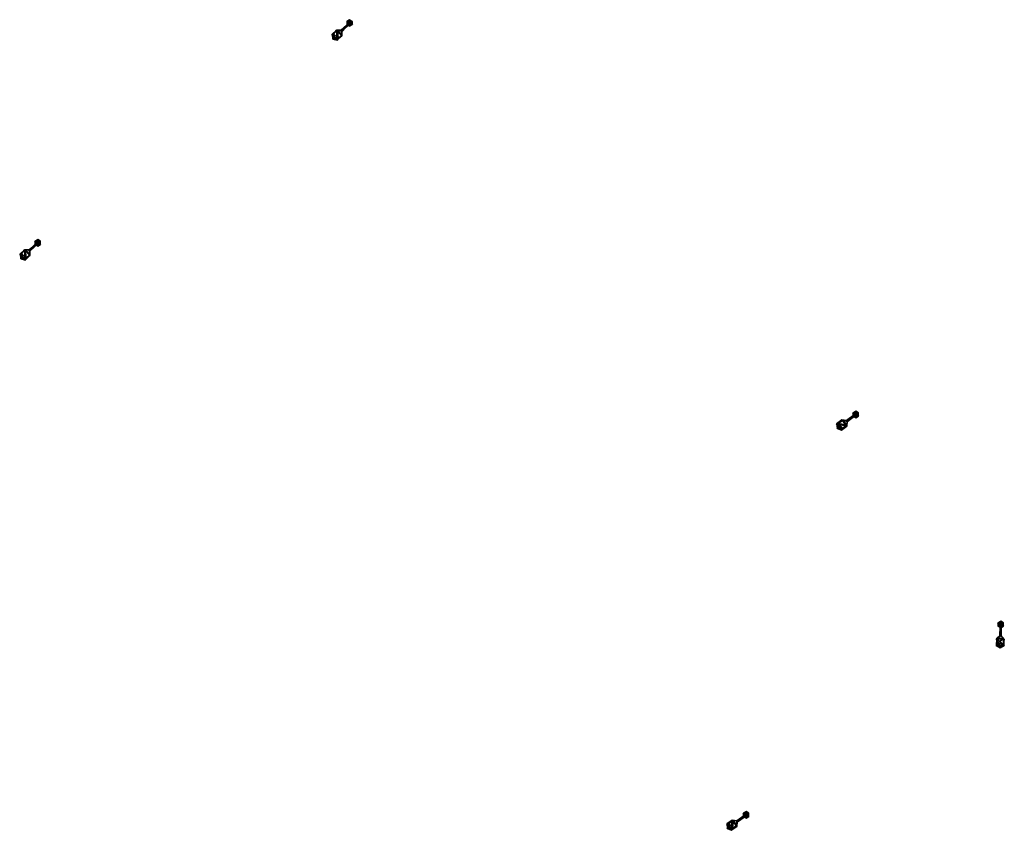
# Model space of a CAD drawing. Header units: inches. Extents: x 572958 to 573081, y 7035615 to 7035722.
# Tile 4 of 12: x 572968 to 573013, y 7035657 to 7035694. Entities that reach past the tile are written whole.
import ezdxf

# ---------------------------------------------------------------- set-up
doc = ezdxf.new("R2010")
doc.units = ezdxf.units.IN
doc.header["$MEASUREMENT"] = 0
doc.layers.add('Objekter_Mast', color=10, linetype='Continuous')

msp = doc.modelspace()

# ---------------------------------------------------------------- meshes
at = {"layer": 'Objekter_Mast', "color": 24, "true_color": 0xaa170d}
mesh = msp.add_polyface(dxfattribs=at)
corners = [(572983.061, 7035693.364, 48.17), (572983.35, 7035693.64, 48.05), (572983.334, 7035693.658, 48.05), (572983.317, 7035693.675, 48.05), (572983.028, 7035693.399, 48.17), (572982.858, 7035693.403, 48.224), (572983.057, 7035693.195, 48.224), (572982.883, 7035693.029, 48.299), (572982.684, 7035693.238, 48.299), (572982.723, 7035693.075, 48.35), (572983.027, 7035693.407, 48.05), (572982.815, 7035693.412, 48.104), (572982.646, 7035693.002, 48.23), (572982.846, 7035692.944, 48.179), (572982.598, 7035693.205, 48.179), (572983.41, 7035693.73, 47.93), (572983.389, 7035693.752, 47.93), (572983.462, 7035693.7, 48.35), (572983.411, 7035693.58, 38.166), (572983.54, 7035693.656, 38.166), (572983.41, 7035693.67, 48.35), (572983.28, 7035693.654, 38.166), (572983.358, 7035693.7, 48.35), (572983.069, 7035693.363, 48.05), (572983.431, 7035693.708, 47.93), (572983.064, 7035693.151, 48.104), (572983.28, 7035693.804, 38.166), (572983.358, 7035693.76, 48.35), (572983.462, 7035693.76, 48.35), (572983.54, 7035693.805, 38.166), (572983.41, 7035693.88, 38.166), (572983.41, 7035693.79, 48.35)]
mesh.append_faces([[corners[k] for k in face] for face in [(17, 20, 18), (17, 18, 19), (6, 7, 25), (7, 13, 25), (9, 8, 12), (8, 14, 12), (31, 28, 30), (28, 29, 30), (28, 17, 19), (28, 19, 29), (17, 20, 18), (17, 18, 19), (31, 28, 30), (28, 29, 30), (22, 27, 26), (22, 26, 21), (4, 0, 2), (7, 8, 9), (4, 5, 0), (5, 8, 7), (5, 7, 6), (0, 5, 6), (2, 3, 4), (0, 1, 2), (0, 6, 25), (0, 25, 23), (8, 5, 11), (8, 11, 14), (2, 1, 15), (1, 24, 15), (1, 0, 23), (1, 23, 24), (0, 6, 25), (0, 25, 23), (6, 7, 25), (7, 13, 25), (7, 9, 12), (7, 12, 13), (4, 3, 10), (3, 16, 10), (5, 4, 11), (4, 10, 11), (10, 23, 15), (13, 14, 12), (10, 11, 25), (11, 14, 13), (11, 13, 25), (10, 25, 23), (15, 16, 10), (23, 24, 15), (4, 3, 10), (3, 16, 10), (7, 9, 12), (7, 12, 13), (28, 17, 19), (28, 19, 29), (2, 1, 15), (1, 24, 15), (1, 0, 23), (1, 23, 24), (4, 0, 2), (7, 8, 9), (4, 5, 0), (5, 8, 7), (5, 7, 6), (0, 5, 6), (2, 3, 4), (0, 1, 2), (27, 31, 30), (27, 30, 26), (10, 23, 15), (13, 14, 12), (10, 11, 25), (11, 14, 13), (11, 13, 25), (10, 25, 23), (15, 16, 10), (23, 24, 15), (22, 27, 26), (22, 26, 21), (1, 0, 23), (1, 23, 24), (0, 6, 25), (0, 25, 23), (9, 8, 12), (8, 14, 12), (20, 22, 21), (20, 21, 18), (28, 17, 19), (28, 19, 29), (3, 2, 15), (3, 15, 16), (8, 5, 11), (8, 11, 14), (4, 3, 10), (3, 16, 10), (27, 31, 30), (27, 30, 26), (27, 31, 30), (27, 30, 26), (6, 7, 25), (7, 13, 25), (31, 28, 30), (28, 29, 30), (2, 1, 15), (1, 24, 15), (22, 27, 26), (22, 26, 21), (10, 23, 15), (13, 14, 12), (10, 11, 25), (11, 14, 13), (11, 13, 25), (10, 25, 23), (15, 16, 10), (23, 24, 15), (20, 22, 21), (20, 21, 18), (20, 22, 21), (20, 21, 18), (17, 20, 18), (17, 18, 19), (3, 2, 15), (3, 15, 16), (3, 2, 15), (3, 15, 16), (9, 8, 12), (8, 14, 12), (5, 4, 11), (4, 10, 11), (8, 5, 11), (8, 11, 14), (7, 9, 12), (7, 12, 13), (5, 4, 11), (4, 10, 11), (4, 0, 2), (7, 8, 9), (4, 5, 0), (5, 8, 7), (5, 7, 6), (0, 5, 6), (2, 3, 4), (0, 1, 2)]], dxfattribs={"color": 34})
mesh = msp.add_polyface(dxfattribs=at)
corners = [(572983.061, 7035693.364, 48.17), (572983.35, 7035693.64, 48.05), (572983.334, 7035693.658, 48.05), (572983.317, 7035693.675, 48.05), (572983.028, 7035693.399, 48.17), (572982.858, 7035693.403, 48.224), (572983.057, 7035693.195, 48.224), (572982.883, 7035693.029, 48.299), (572982.684, 7035693.238, 48.299), (572982.723, 7035693.075, 48.35), (572983.027, 7035693.407, 48.05), (572982.815, 7035693.412, 48.104), (572982.646, 7035693.002, 48.23), (572982.846, 7035692.944, 48.179), (572982.598, 7035693.205, 48.179), (572983.41, 7035693.73, 47.93), (572983.389, 7035693.752, 47.93), (572983.462, 7035693.7, 48.35), (572983.411, 7035693.58, 38.166), (572983.54, 7035693.656, 38.166), (572983.41, 7035693.67, 48.35), (572983.28, 7035693.654, 38.166), (572983.358, 7035693.7, 48.35), (572983.069, 7035693.363, 48.05), (572983.431, 7035693.708, 47.93), (572983.064, 7035693.151, 48.104), (572983.28, 7035693.804, 38.166), (572983.358, 7035693.76, 48.35), (572983.462, 7035693.76, 48.35), (572983.54, 7035693.805, 38.166), (572983.41, 7035693.88, 38.166), (572983.41, 7035693.79, 48.35)]
mesh.append_faces([[corners[k] for k in face] for face in [(17, 20, 18), (17, 18, 19), (6, 7, 25), (7, 13, 25), (9, 8, 12), (8, 14, 12), (31, 28, 30), (28, 29, 30), (28, 17, 19), (28, 19, 29), (17, 20, 18), (17, 18, 19), (31, 28, 30), (28, 29, 30), (22, 27, 26), (22, 26, 21), (4, 0, 2), (7, 8, 9), (4, 5, 0), (5, 8, 7), (5, 7, 6), (0, 5, 6), (2, 3, 4), (0, 1, 2), (0, 6, 25), (0, 25, 23), (8, 5, 11), (8, 11, 14), (2, 1, 15), (1, 24, 15), (1, 0, 23), (1, 23, 24), (0, 6, 25), (0, 25, 23), (6, 7, 25), (7, 13, 25), (7, 9, 12), (7, 12, 13), (4, 3, 10), (3, 16, 10), (5, 4, 11), (4, 10, 11), (10, 23, 15), (13, 14, 12), (10, 11, 25), (11, 14, 13), (11, 13, 25), (10, 25, 23), (15, 16, 10), (23, 24, 15), (4, 3, 10), (3, 16, 10), (7, 9, 12), (7, 12, 13), (28, 17, 19), (28, 19, 29), (2, 1, 15), (1, 24, 15), (1, 0, 23), (1, 23, 24), (4, 0, 2), (7, 8, 9), (4, 5, 0), (5, 8, 7), (5, 7, 6), (0, 5, 6), (2, 3, 4), (0, 1, 2), (27, 31, 30), (27, 30, 26), (10, 23, 15), (13, 14, 12), (10, 11, 25), (11, 14, 13), (11, 13, 25), (10, 25, 23), (15, 16, 10), (23, 24, 15), (22, 27, 26), (22, 26, 21), (1, 0, 23), (1, 23, 24), (0, 6, 25), (0, 25, 23), (9, 8, 12), (8, 14, 12), (20, 22, 21), (20, 21, 18), (28, 17, 19), (28, 19, 29), (3, 2, 15), (3, 15, 16), (8, 5, 11), (8, 11, 14), (4, 3, 10), (3, 16, 10), (27, 31, 30), (27, 30, 26), (27, 31, 30), (27, 30, 26), (6, 7, 25), (7, 13, 25), (31, 28, 30), (28, 29, 30), (2, 1, 15), (1, 24, 15), (22, 27, 26), (22, 26, 21), (10, 23, 15), (13, 14, 12), (10, 11, 25), (11, 14, 13), (11, 13, 25), (10, 25, 23), (15, 16, 10), (23, 24, 15), (20, 22, 21), (20, 21, 18), (20, 22, 21), (20, 21, 18), (17, 20, 18), (17, 18, 19), (3, 2, 15), (3, 15, 16), (3, 2, 15), (3, 15, 16), (9, 8, 12), (8, 14, 12), (5, 4, 11), (4, 10, 11), (8, 5, 11), (8, 11, 14), (7, 9, 12), (7, 12, 13), (5, 4, 11), (4, 10, 11), (4, 0, 2), (7, 8, 9), (4, 5, 0), (5, 8, 7), (5, 7, 6), (0, 5, 6), (2, 3, 4), (0, 1, 2)]])
mesh = msp.add_polyface(dxfattribs=at)
corners = [(572969.25, 7035683.69, 43.06), (572969.12, 7035683.674, 38.169), (572969.251, 7035683.6, 38.169), (572969.198, 7035683.72, 43.06), (572969.157, 7035683.696, 42.76), (572969.25, 7035683.75, 42.64), (572969.23, 7035683.772, 42.64), (572969.173, 7035683.678, 42.76), (572968.519, 7035683.265, 43.009), (572968.432, 7035683.234, 42.889), (572968.478, 7035683.031, 42.94), (572968.556, 7035683.103, 43.06), (572968.715, 7035683.055, 43.009), (572968.678, 7035682.971, 42.889), (572968.897, 7035683.175, 42.814), (572968.891, 7035683.218, 42.934), (572969.302, 7035683.78, 43.06), (572969.38, 7035683.825, 38.169), (572969.25, 7035683.9, 38.169), (572969.25, 7035683.81, 43.06), (572968.905, 7035683.387, 42.76), (572969.27, 7035683.728, 42.64), (572968.864, 7035683.431, 42.76), (572968.652, 7035683.438, 42.814), (572969.189, 7035683.661, 42.76), (572969.12, 7035683.824, 38.169), (572969.198, 7035683.78, 43.06), (572968.864, 7035683.423, 42.88), (572968.695, 7035683.429, 42.934), (572968.897, 7035683.388, 42.88), (572969.302, 7035683.72, 43.06), (572969.38, 7035683.676, 38.169)]
mesh.append_faces([[corners[k] for k in face] for face in [(19, 16, 18), (16, 17, 18), (16, 30, 31), (16, 31, 17), (30, 0, 2), (30, 2, 31), (0, 3, 1), (0, 1, 2), (3, 26, 25), (3, 25, 1), (26, 19, 18), (26, 18, 25), (19, 16, 18), (16, 17, 18), (16, 30, 31), (16, 31, 17), (30, 0, 2), (30, 2, 31), (3, 26, 25), (3, 25, 1), (26, 19, 18), (26, 18, 25), (22, 20, 5), (13, 9, 10), (22, 23, 14), (23, 9, 13), (23, 13, 14), (22, 14, 20), (5, 6, 22), (20, 21, 5), (27, 29, 7), (12, 8, 11), (28, 12, 15), (27, 15, 29), (27, 28, 15), (28, 8, 12), (7, 4, 27), (29, 24, 7), (27, 29, 7), (12, 8, 11), (28, 12, 15), (27, 15, 29), (27, 28, 15), (28, 8, 12), (7, 4, 27), (29, 24, 7), (7, 24, 5), (24, 21, 5), (24, 29, 20), (24, 20, 21), (29, 15, 14), (29, 14, 20), (15, 12, 14), (12, 13, 14), (12, 11, 10), (12, 10, 13), (8, 28, 23), (8, 23, 9), (28, 27, 23), (27, 22, 23), (27, 4, 22), (4, 6, 22), (7, 24, 5), (24, 21, 5), (24, 29, 20), (24, 20, 21), (29, 15, 14), (29, 14, 20), (12, 11, 10), (12, 10, 13), (11, 8, 10), (8, 9, 10), (8, 28, 23), (8, 23, 9), (28, 27, 23), (27, 22, 23), (27, 4, 22), (4, 6, 22), (4, 7, 5), (4, 5, 6), (16, 30, 31), (16, 31, 17), (30, 0, 2), (30, 2, 31), (0, 3, 1), (0, 1, 2), (26, 19, 18), (26, 18, 25), (22, 20, 5), (13, 9, 10), (22, 23, 14), (23, 9, 13), (23, 13, 14), (22, 14, 20), (5, 6, 22), (20, 21, 5), (27, 29, 7), (12, 8, 11), (28, 12, 15), (27, 15, 29), (27, 28, 15), (28, 8, 12), (7, 4, 27), (29, 24, 7), (27, 4, 22), (4, 6, 22), (24, 29, 20), (24, 20, 21), (29, 15, 14), (29, 14, 20), (15, 12, 14), (12, 13, 14), (11, 8, 10), (8, 9, 10), (8, 28, 23), (8, 23, 9), (28, 27, 23), (27, 22, 23), (4, 7, 5), (4, 5, 6), (12, 11, 10), (12, 10, 13), (3, 26, 25), (3, 25, 1), (7, 24, 5), (24, 21, 5), (22, 20, 5), (13, 9, 10), (22, 23, 14), (23, 9, 13), (23, 13, 14), (22, 14, 20), (5, 6, 22), (20, 21, 5), (19, 16, 18), (16, 17, 18), (15, 12, 14), (12, 13, 14), (11, 8, 10), (8, 9, 10), (4, 7, 5), (4, 5, 6), (0, 3, 1), (0, 1, 2)]], dxfattribs={"color": 34})
mesh = msp.add_polyface(dxfattribs=at)
corners = [(572969.25, 7035683.69, 43.06), (572969.12, 7035683.674, 38.169), (572969.251, 7035683.6, 38.169), (572969.198, 7035683.72, 43.06), (572969.157, 7035683.696, 42.76), (572969.25, 7035683.75, 42.64), (572969.23, 7035683.772, 42.64), (572969.173, 7035683.678, 42.76), (572968.519, 7035683.265, 43.009), (572968.432, 7035683.234, 42.889), (572968.478, 7035683.031, 42.94), (572968.556, 7035683.103, 43.06), (572968.715, 7035683.055, 43.009), (572968.678, 7035682.971, 42.889), (572968.897, 7035683.175, 42.814), (572968.891, 7035683.218, 42.934), (572969.302, 7035683.78, 43.06), (572969.38, 7035683.825, 38.169), (572969.25, 7035683.9, 38.169), (572969.25, 7035683.81, 43.06), (572968.905, 7035683.387, 42.76), (572969.27, 7035683.728, 42.64), (572968.864, 7035683.431, 42.76), (572968.652, 7035683.438, 42.814), (572969.189, 7035683.661, 42.76), (572969.12, 7035683.824, 38.169), (572969.198, 7035683.78, 43.06), (572968.864, 7035683.423, 42.88), (572968.695, 7035683.429, 42.934), (572968.897, 7035683.388, 42.88), (572969.302, 7035683.72, 43.06), (572969.38, 7035683.676, 38.169)]
mesh.append_faces([[corners[k] for k in face] for face in [(19, 16, 18), (16, 17, 18), (16, 30, 31), (16, 31, 17), (30, 0, 2), (30, 2, 31), (0, 3, 1), (0, 1, 2), (3, 26, 25), (3, 25, 1), (26, 19, 18), (26, 18, 25), (19, 16, 18), (16, 17, 18), (16, 30, 31), (16, 31, 17), (30, 0, 2), (30, 2, 31), (3, 26, 25), (3, 25, 1), (26, 19, 18), (26, 18, 25), (22, 20, 5), (13, 9, 10), (22, 23, 14), (23, 9, 13), (23, 13, 14), (22, 14, 20), (5, 6, 22), (20, 21, 5), (27, 29, 7), (12, 8, 11), (28, 12, 15), (27, 15, 29), (27, 28, 15), (28, 8, 12), (7, 4, 27), (29, 24, 7), (27, 29, 7), (12, 8, 11), (28, 12, 15), (27, 15, 29), (27, 28, 15), (28, 8, 12), (7, 4, 27), (29, 24, 7), (7, 24, 5), (24, 21, 5), (24, 29, 20), (24, 20, 21), (29, 15, 14), (29, 14, 20), (15, 12, 14), (12, 13, 14), (12, 11, 10), (12, 10, 13), (8, 28, 23), (8, 23, 9), (28, 27, 23), (27, 22, 23), (27, 4, 22), (4, 6, 22), (7, 24, 5), (24, 21, 5), (24, 29, 20), (24, 20, 21), (29, 15, 14), (29, 14, 20), (12, 11, 10), (12, 10, 13), (11, 8, 10), (8, 9, 10), (8, 28, 23), (8, 23, 9), (28, 27, 23), (27, 22, 23), (27, 4, 22), (4, 6, 22), (4, 7, 5), (4, 5, 6), (16, 30, 31), (16, 31, 17), (30, 0, 2), (30, 2, 31), (0, 3, 1), (0, 1, 2), (26, 19, 18), (26, 18, 25), (22, 20, 5), (13, 9, 10), (22, 23, 14), (23, 9, 13), (23, 13, 14), (22, 14, 20), (5, 6, 22), (20, 21, 5), (27, 29, 7), (12, 8, 11), (28, 12, 15), (27, 15, 29), (27, 28, 15), (28, 8, 12), (7, 4, 27), (29, 24, 7), (27, 4, 22), (4, 6, 22), (24, 29, 20), (24, 20, 21), (29, 15, 14), (29, 14, 20), (15, 12, 14), (12, 13, 14), (11, 8, 10), (8, 9, 10), (8, 28, 23), (8, 23, 9), (28, 27, 23), (27, 22, 23), (4, 7, 5), (4, 5, 6), (12, 11, 10), (12, 10, 13), (3, 26, 25), (3, 25, 1), (7, 24, 5), (24, 21, 5), (22, 20, 5), (13, 9, 10), (22, 23, 14), (23, 9, 13), (23, 13, 14), (22, 14, 20), (5, 6, 22), (20, 21, 5), (19, 16, 18), (16, 17, 18), (15, 12, 14), (12, 13, 14), (11, 8, 10), (8, 9, 10), (4, 7, 5), (4, 5, 6), (0, 3, 1), (0, 1, 2)]])
mesh = msp.add_polyface(dxfattribs=at)
corners = [(573005.612, 7035675.555, 45.739), (573005.762, 7035675.713, 45.544), (573005.522, 7035675.533, 45.619), (573005.804, 7035675.7, 45.664), (573006.442, 7035675.99, 45.79), (573006.52, 7035675.886, 38.383), (573006.52, 7035676.035, 38.383), (573006.442, 7035675.93, 45.79), (573005.972, 7035675.676, 45.61), (573005.972, 7035675.684, 45.49), (573006.292, 7035675.916, 45.49), (573006.39, 7035675.96, 45.37), (573006.372, 7035675.984, 45.37), (573006.306, 7035675.897, 45.49), (573005.785, 7035675.325, 45.739), (573005.739, 7035675.245, 45.619), (573005.978, 7035675.426, 45.544), (573005.977, 7035675.469, 45.664), (573006.338, 7035675.93, 45.79), (573006.26, 7035676.034, 38.383), (573006.26, 7035675.884, 38.383), (573006.338, 7035675.99, 45.79), (573006.39, 7035676.11, 38.383), (573006.39, 7035676.02, 45.79), (573005.547, 7035675.326, 45.67), (573005.631, 7035675.39, 45.79), (573006.32, 7035675.878, 45.49), (573006.008, 7035675.636, 45.49), (573006.408, 7035675.936, 45.37), (573006.001, 7035675.637, 45.61), (573006.39, 7035675.9, 45.79), (573006.391, 7035675.81, 38.383)]
mesh.append_faces([[corners[k] for k in face] for face in [(3, 8, 1), (8, 9, 1), (0, 3, 1), (0, 1, 2), (8, 10, 9), (10, 12, 9), (3, 8, 1), (8, 9, 1), (8, 29, 13), (14, 0, 25), (8, 3, 29), (3, 0, 17), (17, 0, 14), (29, 3, 17), (13, 10, 8), (29, 26, 13), (17, 14, 16), (14, 15, 16), (29, 17, 16), (29, 16, 27), (13, 26, 11), (26, 28, 11), (30, 18, 20), (30, 20, 31), (9, 27, 11), (15, 2, 24), (9, 1, 27), (1, 2, 16), (16, 2, 15), (27, 1, 16), (11, 12, 9), (27, 28, 11), (18, 21, 19), (18, 19, 20), (30, 18, 20), (30, 20, 31), (10, 13, 11), (10, 11, 12), (7, 30, 31), (7, 31, 5), (10, 13, 11), (10, 11, 12), (21, 23, 22), (21, 22, 19), (17, 14, 16), (14, 15, 16), (26, 29, 27), (26, 27, 28), (23, 4, 22), (4, 6, 22), (8, 10, 9), (10, 12, 9), (14, 25, 24), (14, 24, 15), (23, 4, 22), (4, 6, 22), (7, 30, 31), (7, 31, 5), (23, 4, 22), (4, 6, 22), (18, 21, 19), (18, 19, 20), (8, 29, 13), (14, 0, 25), (8, 3, 29), (3, 0, 17), (17, 0, 14), (29, 3, 17), (13, 10, 8), (29, 26, 13), (25, 0, 24), (0, 2, 24), (29, 17, 16), (29, 16, 27), (0, 3, 1), (0, 1, 2), (13, 26, 11), (26, 28, 11), (26, 29, 27), (26, 27, 28), (8, 29, 13), (14, 0, 25), (8, 3, 29), (3, 0, 17), (17, 0, 14), (29, 3, 17), (13, 10, 8), (29, 26, 13), (29, 17, 16), (29, 16, 27), (14, 25, 24), (14, 24, 15), (25, 0, 24), (0, 2, 24), (14, 25, 24), (14, 24, 15), (7, 30, 31), (7, 31, 5), (8, 10, 9), (10, 12, 9), (13, 26, 11), (26, 28, 11), (4, 7, 5), (4, 5, 6), (9, 27, 11), (15, 2, 24), (9, 1, 27), (1, 2, 16), (16, 2, 15), (27, 1, 16), (11, 12, 9), (27, 28, 11), (9, 27, 11), (15, 2, 24), (9, 1, 27), (1, 2, 16), (16, 2, 15), (27, 1, 16), (11, 12, 9), (27, 28, 11), (30, 18, 20), (30, 20, 31), (21, 23, 22), (21, 22, 19), (26, 29, 27), (26, 27, 28), (4, 7, 5), (4, 5, 6), (25, 0, 24), (0, 2, 24), (21, 23, 22), (21, 22, 19), (18, 21, 19), (18, 19, 20), (17, 14, 16), (14, 15, 16), (10, 13, 11), (10, 11, 12), (3, 8, 1), (8, 9, 1), (4, 7, 5), (4, 5, 6), (0, 3, 1), (0, 1, 2)]], dxfattribs={"color": 34})
mesh = msp.add_polyface(dxfattribs=at)
corners = [(573005.612, 7035675.555, 45.739), (573005.762, 7035675.713, 45.544), (573005.522, 7035675.533, 45.619), (573005.804, 7035675.7, 45.664), (573006.442, 7035675.99, 45.79), (573006.52, 7035675.886, 38.383), (573006.52, 7035676.035, 38.383), (573006.442, 7035675.93, 45.79), (573005.972, 7035675.676, 45.61), (573005.972, 7035675.684, 45.49), (573006.292, 7035675.916, 45.49), (573006.39, 7035675.96, 45.37), (573006.372, 7035675.984, 45.37), (573006.306, 7035675.897, 45.49), (573005.785, 7035675.325, 45.739), (573005.739, 7035675.245, 45.619), (573005.978, 7035675.426, 45.544), (573005.977, 7035675.469, 45.664), (573006.338, 7035675.93, 45.79), (573006.26, 7035676.034, 38.383), (573006.26, 7035675.884, 38.383), (573006.338, 7035675.99, 45.79), (573006.39, 7035676.11, 38.383), (573006.39, 7035676.02, 45.79), (573005.547, 7035675.326, 45.67), (573005.631, 7035675.39, 45.79), (573006.32, 7035675.878, 45.49), (573006.008, 7035675.636, 45.49), (573006.408, 7035675.936, 45.37), (573006.001, 7035675.637, 45.61), (573006.39, 7035675.9, 45.79), (573006.391, 7035675.81, 38.383)]
mesh.append_faces([[corners[k] for k in face] for face in [(3, 8, 1), (8, 9, 1), (0, 3, 1), (0, 1, 2), (8, 10, 9), (10, 12, 9), (3, 8, 1), (8, 9, 1), (8, 29, 13), (14, 0, 25), (8, 3, 29), (3, 0, 17), (17, 0, 14), (29, 3, 17), (13, 10, 8), (29, 26, 13), (17, 14, 16), (14, 15, 16), (29, 17, 16), (29, 16, 27), (13, 26, 11), (26, 28, 11), (30, 18, 20), (30, 20, 31), (9, 27, 11), (15, 2, 24), (9, 1, 27), (1, 2, 16), (16, 2, 15), (27, 1, 16), (11, 12, 9), (27, 28, 11), (18, 21, 19), (18, 19, 20), (30, 18, 20), (30, 20, 31), (10, 13, 11), (10, 11, 12), (7, 30, 31), (7, 31, 5), (10, 13, 11), (10, 11, 12), (21, 23, 22), (21, 22, 19), (17, 14, 16), (14, 15, 16), (26, 29, 27), (26, 27, 28), (23, 4, 22), (4, 6, 22), (8, 10, 9), (10, 12, 9), (14, 25, 24), (14, 24, 15), (23, 4, 22), (4, 6, 22), (7, 30, 31), (7, 31, 5), (23, 4, 22), (4, 6, 22), (18, 21, 19), (18, 19, 20), (8, 29, 13), (14, 0, 25), (8, 3, 29), (3, 0, 17), (17, 0, 14), (29, 3, 17), (13, 10, 8), (29, 26, 13), (25, 0, 24), (0, 2, 24), (29, 17, 16), (29, 16, 27), (0, 3, 1), (0, 1, 2), (13, 26, 11), (26, 28, 11), (26, 29, 27), (26, 27, 28), (8, 29, 13), (14, 0, 25), (8, 3, 29), (3, 0, 17), (17, 0, 14), (29, 3, 17), (13, 10, 8), (29, 26, 13), (29, 17, 16), (29, 16, 27), (14, 25, 24), (14, 24, 15), (25, 0, 24), (0, 2, 24), (14, 25, 24), (14, 24, 15), (7, 30, 31), (7, 31, 5), (8, 10, 9), (10, 12, 9), (13, 26, 11), (26, 28, 11), (4, 7, 5), (4, 5, 6), (9, 27, 11), (15, 2, 24), (9, 1, 27), (1, 2, 16), (16, 2, 15), (27, 1, 16), (11, 12, 9), (27, 28, 11), (9, 27, 11), (15, 2, 24), (9, 1, 27), (1, 2, 16), (16, 2, 15), (27, 1, 16), (11, 12, 9), (27, 28, 11), (30, 18, 20), (30, 20, 31), (21, 23, 22), (21, 22, 19), (26, 29, 27), (26, 27, 28), (4, 7, 5), (4, 5, 6), (25, 0, 24), (0, 2, 24), (21, 23, 22), (21, 22, 19), (18, 21, 19), (18, 19, 20), (17, 14, 16), (14, 15, 16), (10, 13, 11), (10, 11, 12), (3, 8, 1), (8, 9, 1), (4, 7, 5), (4, 5, 6), (0, 3, 1), (0, 1, 2)]])
mesh = msp.add_polyface(dxfattribs=at)
corners = [(573013.022, 7035666.39, 46.44), (573012.971, 7035666.27, 38.05), (573013.1, 7035666.346, 38.05), (573012.97, 7035666.36, 46.44), (573012.918, 7035666.45, 46.44), (573012.97, 7035666.57, 38.05), (573012.84, 7035666.494, 38.05), (573012.97, 7035666.48, 46.44), (573012.987, 7035665.919, 46.14), (573013, 7035666.419, 46.02), (573012.97, 7035666.42, 46.02), (573012.94, 7035666.421, 46.02), (573012.927, 7035665.921, 46.14), (573012.773, 7035665.775, 46.194), (573013.133, 7035665.765, 46.194), (573013.125, 7035665.466, 46.269), (573012.765, 7035665.475, 46.269), (573012.942, 7035665.365, 46.32), (573012.991, 7035666.314, 46.14), (573012.967, 7035666.315, 46.14), (573012.933, 7035665.916, 46.26), (573012.809, 7035665.799, 46.314), (573012.84, 7035666.344, 38.05), (573012.918, 7035666.39, 46.44), (573013.022, 7035666.45, 46.44), (573013.1, 7035666.495, 38.05), (573012.943, 7035666.316, 46.14), (573013.091, 7035665.551, 46.389), (573012.945, 7035665.471, 46.44), (573012.981, 7035665.914, 46.26), (573013.097, 7035665.791, 46.314), (573012.803, 7035665.559, 46.389)]
mesh.append_faces([[corners[k] for k in face] for face in [(27, 28, 17), (27, 17, 15), (24, 0, 2), (24, 2, 25), (18, 29, 8), (18, 8, 9), (28, 31, 17), (31, 16, 17), (28, 31, 17), (31, 16, 17), (3, 23, 22), (3, 22, 1), (20, 29, 19), (27, 31, 28), (20, 21, 29), (21, 31, 30), (30, 31, 27), (29, 21, 30), (19, 26, 20), (29, 18, 19), (29, 30, 14), (29, 14, 8), (21, 20, 13), (20, 12, 13), (28, 31, 17), (31, 16, 17), (20, 26, 12), (26, 11, 12), (18, 29, 8), (18, 8, 9), (29, 30, 14), (29, 14, 8), (29, 30, 14), (29, 14, 8), (20, 26, 12), (26, 11, 12), (4, 7, 5), (4, 5, 6), (30, 27, 14), (27, 15, 14), (24, 0, 2), (24, 2, 25), (27, 28, 17), (27, 17, 15), (20, 29, 19), (27, 31, 28), (20, 21, 29), (21, 31, 30), (30, 31, 27), (29, 21, 30), (19, 26, 20), (29, 18, 19), (31, 21, 13), (31, 13, 16), (0, 3, 1), (0, 1, 2), (23, 4, 6), (23, 6, 22), (18, 29, 8), (18, 8, 9), (31, 21, 13), (31, 13, 16), (30, 27, 14), (27, 15, 14), (7, 24, 5), (24, 25, 5), (21, 20, 13), (20, 12, 13), (30, 27, 14), (27, 15, 14), (0, 3, 1), (0, 1, 2), (31, 21, 13), (31, 13, 16), (20, 29, 19), (27, 31, 28), (20, 21, 29), (21, 31, 30), (30, 31, 27), (29, 21, 30), (19, 26, 20), (29, 18, 19), (26, 19, 10), (26, 10, 11), (24, 0, 2), (24, 2, 25), (4, 7, 5), (4, 5, 6), (26, 19, 10), (26, 10, 11), (23, 4, 6), (23, 6, 22), (12, 8, 10), (15, 16, 17), (12, 13, 8), (13, 16, 15), (13, 15, 14), (8, 13, 14), (10, 11, 12), (8, 9, 10), (27, 28, 17), (27, 17, 15), (19, 18, 10), (18, 9, 10), (26, 19, 10), (26, 10, 11), (20, 26, 12), (26, 11, 12), (7, 24, 5), (24, 25, 5), (12, 8, 10), (15, 16, 17), (12, 13, 8), (13, 16, 15), (13, 15, 14), (8, 13, 14), (10, 11, 12), (8, 9, 10), (23, 4, 6), (23, 6, 22), (7, 24, 5), (24, 25, 5), (3, 23, 22), (3, 22, 1), (3, 23, 22), (3, 22, 1), (21, 20, 13), (20, 12, 13), (19, 18, 10), (18, 9, 10), (19, 18, 10), (18, 9, 10), (12, 8, 10), (15, 16, 17), (12, 13, 8), (13, 16, 15), (13, 15, 14), (8, 13, 14), (10, 11, 12), (8, 9, 10), (4, 7, 5), (4, 5, 6), (0, 3, 1), (0, 1, 2)]], dxfattribs={"color": 34})
mesh = msp.add_polyface(dxfattribs=at)
corners = [(573013.022, 7035666.39, 46.44), (573012.971, 7035666.27, 38.05), (573013.1, 7035666.346, 38.05), (573012.97, 7035666.36, 46.44), (573012.918, 7035666.45, 46.44), (573012.97, 7035666.57, 38.05), (573012.84, 7035666.494, 38.05), (573012.97, 7035666.48, 46.44), (573012.987, 7035665.919, 46.14), (573013, 7035666.419, 46.02), (573012.97, 7035666.42, 46.02), (573012.94, 7035666.421, 46.02), (573012.927, 7035665.921, 46.14), (573012.773, 7035665.775, 46.194), (573013.133, 7035665.765, 46.194), (573013.125, 7035665.466, 46.269), (573012.765, 7035665.475, 46.269), (573012.942, 7035665.365, 46.32), (573012.991, 7035666.314, 46.14), (573012.967, 7035666.315, 46.14), (573012.933, 7035665.916, 46.26), (573012.809, 7035665.799, 46.314), (573012.84, 7035666.344, 38.05), (573012.918, 7035666.39, 46.44), (573013.022, 7035666.45, 46.44), (573013.1, 7035666.495, 38.05), (573012.943, 7035666.316, 46.14), (573013.091, 7035665.551, 46.389), (573012.945, 7035665.471, 46.44), (573012.981, 7035665.914, 46.26), (573013.097, 7035665.791, 46.314), (573012.803, 7035665.559, 46.389)]
mesh.append_faces([[corners[k] for k in face] for face in [(27, 28, 17), (27, 17, 15), (24, 0, 2), (24, 2, 25), (18, 29, 8), (18, 8, 9), (28, 31, 17), (31, 16, 17), (28, 31, 17), (31, 16, 17), (3, 23, 22), (3, 22, 1), (20, 29, 19), (27, 31, 28), (20, 21, 29), (21, 31, 30), (30, 31, 27), (29, 21, 30), (19, 26, 20), (29, 18, 19), (29, 30, 14), (29, 14, 8), (21, 20, 13), (20, 12, 13), (28, 31, 17), (31, 16, 17), (20, 26, 12), (26, 11, 12), (18, 29, 8), (18, 8, 9), (29, 30, 14), (29, 14, 8), (29, 30, 14), (29, 14, 8), (20, 26, 12), (26, 11, 12), (4, 7, 5), (4, 5, 6), (30, 27, 14), (27, 15, 14), (24, 0, 2), (24, 2, 25), (27, 28, 17), (27, 17, 15), (20, 29, 19), (27, 31, 28), (20, 21, 29), (21, 31, 30), (30, 31, 27), (29, 21, 30), (19, 26, 20), (29, 18, 19), (31, 21, 13), (31, 13, 16), (0, 3, 1), (0, 1, 2), (23, 4, 6), (23, 6, 22), (18, 29, 8), (18, 8, 9), (31, 21, 13), (31, 13, 16), (30, 27, 14), (27, 15, 14), (7, 24, 5), (24, 25, 5), (21, 20, 13), (20, 12, 13), (30, 27, 14), (27, 15, 14), (0, 3, 1), (0, 1, 2), (31, 21, 13), (31, 13, 16), (20, 29, 19), (27, 31, 28), (20, 21, 29), (21, 31, 30), (30, 31, 27), (29, 21, 30), (19, 26, 20), (29, 18, 19), (26, 19, 10), (26, 10, 11), (24, 0, 2), (24, 2, 25), (4, 7, 5), (4, 5, 6), (26, 19, 10), (26, 10, 11), (23, 4, 6), (23, 6, 22), (12, 8, 10), (15, 16, 17), (12, 13, 8), (13, 16, 15), (13, 15, 14), (8, 13, 14), (10, 11, 12), (8, 9, 10), (27, 28, 17), (27, 17, 15), (19, 18, 10), (18, 9, 10), (26, 19, 10), (26, 10, 11), (20, 26, 12), (26, 11, 12), (7, 24, 5), (24, 25, 5), (12, 8, 10), (15, 16, 17), (12, 13, 8), (13, 16, 15), (13, 15, 14), (8, 13, 14), (10, 11, 12), (8, 9, 10), (23, 4, 6), (23, 6, 22), (7, 24, 5), (24, 25, 5), (3, 23, 22), (3, 22, 1), (3, 23, 22), (3, 22, 1), (21, 20, 13), (20, 12, 13), (19, 18, 10), (18, 9, 10), (19, 18, 10), (18, 9, 10), (12, 8, 10), (15, 16, 17), (12, 13, 8), (13, 16, 15), (13, 15, 14), (8, 13, 14), (10, 11, 12), (8, 9, 10), (4, 7, 5), (4, 5, 6), (0, 3, 1), (0, 1, 2)]])
mesh = msp.add_polyface(dxfattribs=at)
corners = [(573001.31, 7035657.739, 43.84), (573001.393, 7035657.804, 43.72), (573000.985, 7035657.515, 43.84), (573000.984, 7035657.507, 43.96), (573001.012, 7035657.468, 43.96), (573000.984, 7035657.257, 43.894), (573001.02, 7035657.466, 43.84), (573000.984, 7035657.301, 44.014), (573001.462, 7035657.81, 44.14), (573001.54, 7035657.855, 38.143), (573001.41, 7035657.93, 38.143), (573001.41, 7035657.84, 44.14), (573001.427, 7035657.756, 43.72), (573001.41, 7035657.78, 43.72), (573000.776, 7035657.55, 43.894), (573000.74, 7035657.083, 43.969), (573000.531, 7035657.377, 43.969), (573000.55, 7035657.169, 44.02), (573000.621, 7035657.397, 44.089), (573000.817, 7035657.535, 44.014), (573000.788, 7035657.162, 44.089), (573000.636, 7035657.23, 44.14), (573001.338, 7035657.7, 43.84), (573001.324, 7035657.719, 43.84), (573001.358, 7035657.75, 44.14), (573001.28, 7035657.854, 38.143), (573001.28, 7035657.704, 38.143), (573001.358, 7035657.81, 44.14), (573001.41, 7035657.72, 44.14), (573001.411, 7035657.63, 38.143), (573001.462, 7035657.75, 44.14), (573001.54, 7035657.706, 38.143)]
mesh.append_faces([[corners[k] for k in face] for face in [(3, 4, 23), (20, 18, 21), (19, 20, 7), (3, 7, 4), (3, 19, 7), (19, 18, 20), (23, 0, 3), (4, 22, 23), (18, 19, 14), (18, 14, 16), (3, 4, 23), (20, 18, 21), (19, 20, 7), (3, 7, 4), (3, 19, 7), (19, 18, 20), (23, 0, 3), (4, 22, 23), (8, 30, 31), (8, 31, 9), (23, 22, 13), (22, 12, 13), (22, 4, 6), (22, 6, 12), (28, 24, 26), (28, 26, 29), (0, 23, 13), (0, 13, 1), (23, 22, 13), (22, 12, 13), (18, 19, 14), (18, 14, 16), (20, 21, 17), (20, 17, 15), (27, 11, 10), (27, 10, 25), (24, 27, 25), (24, 25, 26), (27, 11, 10), (27, 10, 25), (2, 6, 13), (15, 16, 17), (2, 14, 5), (14, 16, 15), (14, 15, 5), (2, 5, 6), (13, 1, 2), (6, 12, 13), (7, 20, 5), (20, 15, 5), (22, 4, 6), (22, 6, 12), (19, 3, 14), (3, 2, 14), (30, 28, 29), (30, 29, 31), (21, 18, 17), (18, 16, 17), (8, 30, 31), (8, 31, 9), (28, 24, 26), (28, 26, 29), (30, 28, 29), (30, 29, 31), (24, 27, 25), (24, 25, 26), (11, 8, 10), (8, 9, 10), (21, 18, 17), (18, 16, 17), (7, 20, 5), (20, 15, 5), (21, 18, 17), (18, 16, 17), (4, 7, 5), (4, 5, 6), (3, 0, 2), (0, 1, 2), (11, 8, 10), (8, 9, 10), (2, 6, 13), (15, 16, 17), (2, 14, 5), (14, 16, 15), (14, 15, 5), (2, 5, 6), (13, 1, 2), (6, 12, 13), (8, 30, 31), (8, 31, 9), (0, 23, 13), (0, 13, 1), (0, 23, 13), (0, 13, 1), (7, 20, 5), (20, 15, 5), (19, 3, 14), (3, 2, 14), (20, 21, 17), (20, 17, 15), (27, 11, 10), (27, 10, 25), (3, 4, 23), (20, 18, 21), (19, 20, 7), (3, 7, 4), (3, 19, 7), (19, 18, 20), (23, 0, 3), (4, 22, 23), (30, 28, 29), (30, 29, 31), (28, 24, 26), (28, 26, 29), (24, 27, 25), (24, 25, 26), (4, 7, 5), (4, 5, 6), (22, 4, 6), (22, 6, 12), (19, 3, 14), (3, 2, 14), (23, 22, 13), (22, 12, 13), (20, 21, 17), (20, 17, 15), (18, 19, 14), (18, 14, 16), (2, 6, 13), (15, 16, 17), (2, 14, 5), (14, 16, 15), (14, 15, 5), (2, 5, 6), (13, 1, 2), (6, 12, 13), (11, 8, 10), (8, 9, 10), (4, 7, 5), (4, 5, 6), (3, 0, 2), (0, 1, 2), (3, 0, 2), (0, 1, 2)]], dxfattribs={"color": 34})
mesh = msp.add_polyface(dxfattribs=at)
corners = [(573001.31, 7035657.739, 43.84), (573001.393, 7035657.804, 43.72), (573000.985, 7035657.515, 43.84), (573000.984, 7035657.507, 43.96), (573001.012, 7035657.468, 43.96), (573000.984, 7035657.257, 43.894), (573001.02, 7035657.466, 43.84), (573000.984, 7035657.301, 44.014), (573001.462, 7035657.81, 44.14), (573001.54, 7035657.855, 38.143), (573001.41, 7035657.93, 38.143), (573001.41, 7035657.84, 44.14), (573001.427, 7035657.756, 43.72), (573001.41, 7035657.78, 43.72), (573000.776, 7035657.55, 43.894), (573000.74, 7035657.083, 43.969), (573000.531, 7035657.377, 43.969), (573000.55, 7035657.169, 44.02), (573000.621, 7035657.397, 44.089), (573000.817, 7035657.535, 44.014), (573000.788, 7035657.162, 44.089), (573000.636, 7035657.23, 44.14), (573001.338, 7035657.7, 43.84), (573001.324, 7035657.719, 43.84), (573001.358, 7035657.75, 44.14), (573001.28, 7035657.854, 38.143), (573001.28, 7035657.704, 38.143), (573001.358, 7035657.81, 44.14), (573001.41, 7035657.72, 44.14), (573001.411, 7035657.63, 38.143), (573001.462, 7035657.75, 44.14), (573001.54, 7035657.706, 38.143)]
mesh.append_faces([[corners[k] for k in face] for face in [(3, 4, 23), (20, 18, 21), (19, 20, 7), (3, 7, 4), (3, 19, 7), (19, 18, 20), (23, 0, 3), (4, 22, 23), (18, 19, 14), (18, 14, 16), (3, 4, 23), (20, 18, 21), (19, 20, 7), (3, 7, 4), (3, 19, 7), (19, 18, 20), (23, 0, 3), (4, 22, 23), (8, 30, 31), (8, 31, 9), (23, 22, 13), (22, 12, 13), (22, 4, 6), (22, 6, 12), (28, 24, 26), (28, 26, 29), (0, 23, 13), (0, 13, 1), (23, 22, 13), (22, 12, 13), (18, 19, 14), (18, 14, 16), (20, 21, 17), (20, 17, 15), (27, 11, 10), (27, 10, 25), (24, 27, 25), (24, 25, 26), (27, 11, 10), (27, 10, 25), (2, 6, 13), (15, 16, 17), (2, 14, 5), (14, 16, 15), (14, 15, 5), (2, 5, 6), (13, 1, 2), (6, 12, 13), (7, 20, 5), (20, 15, 5), (22, 4, 6), (22, 6, 12), (19, 3, 14), (3, 2, 14), (30, 28, 29), (30, 29, 31), (21, 18, 17), (18, 16, 17), (8, 30, 31), (8, 31, 9), (28, 24, 26), (28, 26, 29), (30, 28, 29), (30, 29, 31), (24, 27, 25), (24, 25, 26), (11, 8, 10), (8, 9, 10), (21, 18, 17), (18, 16, 17), (7, 20, 5), (20, 15, 5), (21, 18, 17), (18, 16, 17), (4, 7, 5), (4, 5, 6), (3, 0, 2), (0, 1, 2), (11, 8, 10), (8, 9, 10), (2, 6, 13), (15, 16, 17), (2, 14, 5), (14, 16, 15), (14, 15, 5), (2, 5, 6), (13, 1, 2), (6, 12, 13), (8, 30, 31), (8, 31, 9), (0, 23, 13), (0, 13, 1), (0, 23, 13), (0, 13, 1), (7, 20, 5), (20, 15, 5), (19, 3, 14), (3, 2, 14), (20, 21, 17), (20, 17, 15), (27, 11, 10), (27, 10, 25), (3, 4, 23), (20, 18, 21), (19, 20, 7), (3, 7, 4), (3, 19, 7), (19, 18, 20), (23, 0, 3), (4, 22, 23), (30, 28, 29), (30, 29, 31), (28, 24, 26), (28, 26, 29), (24, 27, 25), (24, 25, 26), (4, 7, 5), (4, 5, 6), (22, 4, 6), (22, 6, 12), (19, 3, 14), (3, 2, 14), (23, 22, 13), (22, 12, 13), (20, 21, 17), (20, 17, 15), (18, 19, 14), (18, 14, 16), (2, 6, 13), (15, 16, 17), (2, 14, 5), (14, 16, 15), (14, 15, 5), (2, 5, 6), (13, 1, 2), (6, 12, 13), (11, 8, 10), (8, 9, 10), (4, 7, 5), (4, 5, 6), (3, 0, 2), (0, 1, 2), (3, 0, 2), (0, 1, 2)]])

doc.saveas('drawing.dxf')
